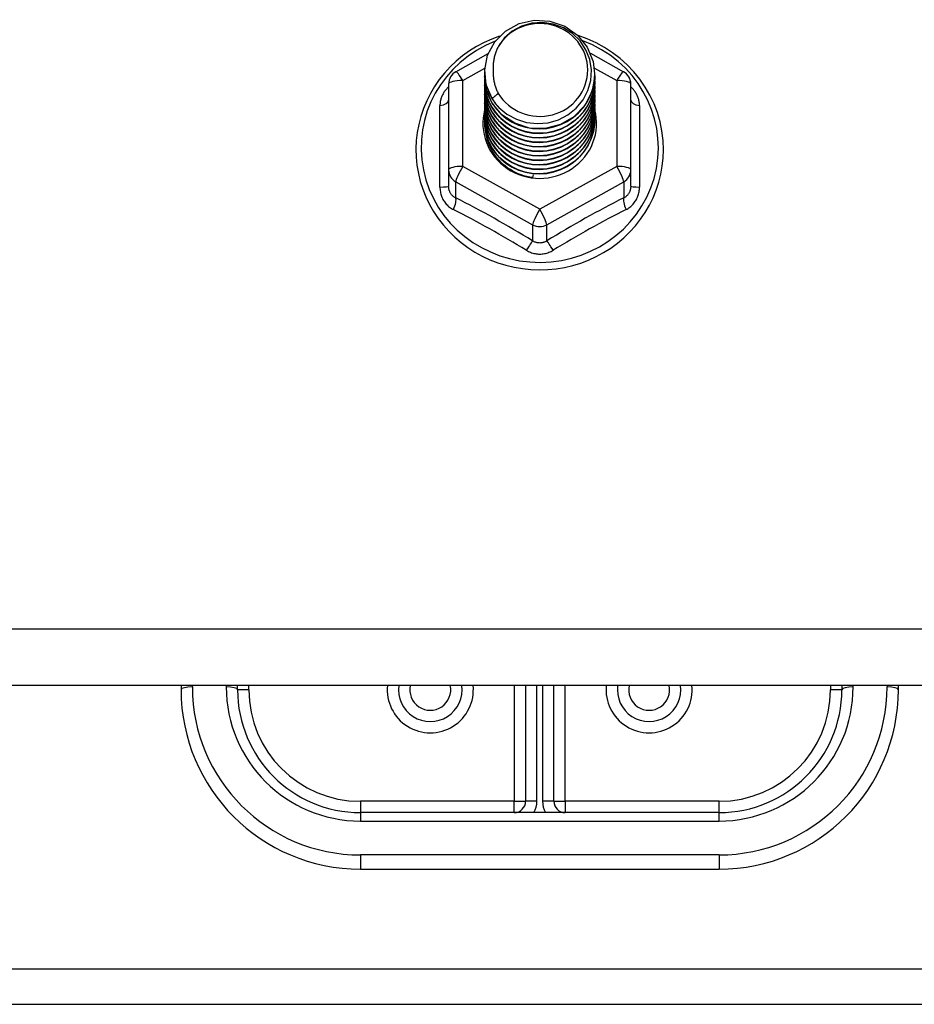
# Model space of a CAD drawing. Header units: inches. Extents: x 80 to 200, y 57 to 89.
# Tile 32 of 63: x 135.64 to 138.13, y 61.92 to 64.66. Entities that reach past the tile are written whole.
import ezdxf

# ---------------------------------------------------------------- set-up
doc = ezdxf.new("R2010")
doc.units = ezdxf.units.IN
doc.header["$MEASUREMENT"] = 0
doc.layers.add('Visible Edges(ANSI)', color=7, linetype='Continuous', lineweight=25)
doc.layers.add('Visible Tangent Edges(ANSI)', color=7, linetype='Continuous', lineweight=25)

msp = doc.modelspace()

# ---------------------------------------------------------------- linework, layer by layer
at = {"layer": 'Visible Edges(ANSI)'}
for p, q in [((136.856, 64.5184), (136.946, 64.5687)), ((137.2309, 64.5701), (137.3235, 64.5184)), ((136.9362, 64.5168), (136.9362, 64.5172)), ((137.2433, 64.5105), (137.2433, 64.5109)), ((136.8358, 64.484), (136.8358, 64.2445)), ((136.9362, 64.5042), (136.9362, 64.5046)), ((136.9362, 64.4917), (136.9362, 64.4921)), ((137.2433, 64.4979), (137.2433, 64.4984)), ((137.2433, 64.4854), (137.2433, 64.4858)), ((137.3436, 64.2445), (137.3436, 64.484)), ((136.9362, 64.4791), (136.9362, 64.4796)), ((136.9362, 64.4666), (136.9362, 64.467)), ((136.9362, 64.4541), (136.9362, 64.4545)), ((137.2433, 64.4729), (137.2433, 64.4733)), ((137.2433, 64.4603), (137.2433, 64.4607)), ((136.9362, 64.4415), (136.9362, 64.4419)), ((136.9362, 64.429), (136.9362, 64.4294)), ((137.2433, 64.4478), (137.2433, 64.4482)), ((137.2433, 64.4353), (137.2433, 64.4357)), ((136.9362, 64.4164), (136.9362, 64.4169)), ((136.9362, 64.4039), (136.9362, 64.4043)), ((137.2433, 64.4227), (137.2433, 64.4231)), ((137.2433, 64.4102), (137.2433, 64.4106)), ((136.9362, 64.3914), (136.9362, 64.3918)), ((136.9362, 64.3788), (136.9362, 64.3792)), ((137.2433, 64.3976), (137.2433, 64.3981)), ((137.2433, 64.3851), (137.2433, 64.3855)), ((136.8358, 64.2445), (136.8358, 64.1996)), ((137.3436, 64.1996), (137.3436, 64.2445)), ((137.0713, 64.2305), (137.07, 64.223)), ((139.2236, 62.8076), (105.0897, 62.8076)), ((136.0897, 62.8076), (136.0897, 62.7953)), ((136.2472, 62.7953), (136.2472, 62.8076)), ((137.0503, 62.8076), (137.0503, 62.4843)), ((137.1291, 62.4843), (137.1291, 62.8076)), ((137.9322, 62.8076), (137.9322, 62.7953)), ((138.0897, 62.7953), (138.0897, 62.8076)), ((137.5897, 62.4528), (136.5897, 62.4528)), ((136.5897, 62.2953), (137.5897, 62.2953)), ((109.7147, 61.9183), (138.4647, 61.9183))]:
    msp.add_line(p, q, dxfattribs=at)
at = {"layer": 'Visible Edges(ANSI)', "flags": 128}
for points in [[(136.9571, 64.4434), (136.9407, 64.482), (136.9363, 64.5235), (136.9444, 64.5644), (136.9642, 64.6015), (136.9942, 64.6317), (137.032, 64.6524), (137.0744, 64.662), (137.118, 64.6596), (137.1594, 64.6454), (137.1951, 64.6205), (137.2223, 64.5869), (137.2387, 64.5471), (137.2431, 64.5045), (137.2351, 64.4624), (137.2153, 64.4242), (137.1853, 64.3929), (137.1476, 64.371), (137.1052, 64.3602), (137.0615, 64.3614), (137.0202, 64.3745), (136.9844, 64.3982), (136.9572, 64.4307), (136.9407, 64.4692), (136.9363, 64.5107)], [(136.9757, 64.4188), (136.9984, 64.4), (137.0246, 64.3858), (137.0532, 64.3769), (137.0831, 64.3737), (137.113, 64.3763), (137.1419, 64.3846), (137.1685, 64.3984), (137.1917, 64.4171), (137.2105, 64.4399), (137.2242, 64.466), (137.232, 64.4943), (137.2337, 64.5235), (137.2292, 64.5524), (137.2185, 64.5798), (137.2022, 64.6044), (137.1809, 64.6251), (137.1557, 64.641), (137.1275, 64.6513), (137.0978, 64.6555), (137.0679, 64.6535), (137.0392, 64.6452), (137.0132, 64.631), (136.991, 64.6117), (136.9739, 64.5881)], [(137.4349, 64.3008), (137.4338, 64.327), (137.4306, 64.3531), (137.4253, 64.3789), (137.418, 64.4042), (137.4086, 64.4289), (137.3972, 64.4528), (137.384, 64.4757), (137.3689, 64.4975), (137.3522, 64.5181), (137.3338, 64.5374), (137.3139, 64.5552), (137.2927, 64.5714), (137.2702, 64.586), (137.2467, 64.5988), (137.2221, 64.6098), (137.1968, 64.6189)], [(136.9778, 64.6173), (136.9558, 64.6092), (136.9344, 64.5996), (136.9137, 64.5886), (136.8938, 64.5763), (136.8748, 64.5626), (136.8569, 64.5478), (136.84, 64.5317), (136.8243, 64.5146), (136.8098, 64.4965), (136.7966, 64.4775), (136.7848, 64.4576), (136.7745, 64.437), (136.7656, 64.4157), (136.7582, 64.3939), (136.7524, 64.3716), (136.7482, 64.349), (136.7456, 64.3262), (136.7446, 64.3033), (136.7452, 64.2803), (136.7475, 64.2575), (136.7513, 64.2348), (136.7568, 64.2125), (136.7638, 64.1905), (136.7724, 64.1691), (136.7824, 64.1484), (136.7939, 64.1283), (136.8068, 64.1091), (136.821, 64.0908), (136.8364, 64.0734), (136.8531, 64.0572), (136.8708, 64.042), (136.8895, 64.0281), (136.9092, 64.0155), (136.9297, 64.0042), (136.951, 63.9943), (136.9729, 63.9859), (136.9953, 63.9789), (137.0182, 63.9734), (137.0414, 63.9694), (137.0649, 63.967), (137.0884, 63.9661), (137.112, 63.9668), (137.1354, 63.9691), (137.1587, 63.9729), (137.1816, 63.9782), (137.2041, 63.985), (137.226, 63.9933), (137.2474, 64.0031), (137.268, 64.0142), (137.2878, 64.0267), (137.3066, 64.0405), (137.3245, 64.0554), (137.3412, 64.0716), (137.3568, 64.0888), (137.3712, 64.107), (137.3842, 64.1262), (137.3958, 64.1461), (137.406, 64.1668), (137.4147, 64.1882), (137.4219, 64.21), (137.4276, 64.2323), (137.4316, 64.255), (137.4341, 64.2778), (137.4349, 64.3008)], [(136.9739, 64.5881), (136.9726, 64.5856), (136.9714, 64.583), (136.9702, 64.5805), (136.9691, 64.5779), (136.9681, 64.5753), (136.9671, 64.5726), (136.9662, 64.57), (136.9653, 64.5673), (136.9645, 64.5646), (136.9637, 64.5619), (136.9631, 64.5591), (136.9624, 64.5564), (136.9619, 64.5536), (136.9614, 64.5509), (136.961, 64.5481), (136.9606, 64.5453), (136.9603, 64.5425), (136.9601, 64.5397), (136.9599, 64.5369), (136.9598, 64.5341), (136.9597, 64.5313), (136.9598, 64.5285), (136.9598, 64.5257), (136.96, 64.5229)], [(136.9362, 64.5168), (136.9362, 64.5123), (136.9365, 64.5078), (136.9368, 64.5033), (136.9373, 64.4989), (136.938, 64.4945), (136.9387, 64.49), (136.9397, 64.4856), (136.9407, 64.4813), (136.9419, 64.477), (136.9433, 64.4727), (136.9448, 64.4684), (136.9464, 64.4642), (136.9481, 64.4601), (136.95, 64.456), (136.952, 64.4519), (136.9542, 64.448), (136.9564, 64.444), (136.9588, 64.4402), (136.9614, 64.4364), (136.964, 64.4327), (136.9667, 64.4291), (136.9696, 64.4256), (136.9726, 64.4221), (136.9757, 64.4188)], [(136.9362, 64.5042), (136.9375, 64.4851), (136.9414, 64.4663), (136.9479, 64.4482), (136.9567, 64.431), (136.9679, 64.4151), (136.9811, 64.4008), (136.9962, 64.3883), (137.0129, 64.3777), (137.031, 64.3694), (137.05, 64.3634), (137.0697, 64.3599), (137.0897, 64.3589), (137.1098, 64.3604), (137.1295, 64.3645), (137.1485, 64.371), (137.1665, 64.3798), (137.1832, 64.3909), (137.1983, 64.4039), (137.2115, 64.4188), (137.2227, 64.4352), (137.2316, 64.4529), (137.238, 64.4715), (137.2419, 64.4908), (137.2433, 64.5105)], [(136.96, 64.5229), (136.9599, 64.5201), (136.9598, 64.5173), (136.9598, 64.5145), (136.9598, 64.5117), (136.96, 64.5089), (136.9601, 64.5061), (136.9604, 64.5033), (136.9607, 64.5005), (136.9611, 64.4978), (136.9615, 64.495), (136.962, 64.4922), (136.9626, 64.4895), (136.9632, 64.4867), (136.9639, 64.484), (136.9647, 64.4813), (136.9655, 64.4786), (136.9664, 64.4759), (136.9673, 64.4733), (136.9683, 64.4706), (136.9694, 64.468), (136.9705, 64.4654), (136.9717, 64.4629), (136.9729, 64.4603), (136.9742, 64.4578)], [(136.9362, 64.4917), (136.9375, 64.4726), (136.9414, 64.4538), (136.9479, 64.4356), (136.9567, 64.4185), (136.9679, 64.4026), (136.9811, 64.3883), (136.9962, 64.3757), (137.0129, 64.3652), (137.031, 64.3569), (137.05, 64.3509), (137.0697, 64.3473), (137.0897, 64.3463), (137.1098, 64.3479), (137.1295, 64.3519), (137.1485, 64.3584), (137.1665, 64.3673), (137.1832, 64.3783), (137.1983, 64.3914), (137.2115, 64.4063), (137.2227, 64.4227), (137.2316, 64.4403), (137.238, 64.459), (137.2419, 64.4783), (137.2433, 64.4979)], [(136.9362, 64.4791), (136.9375, 64.46), (136.9414, 64.4412), (136.9479, 64.4231), (136.9567, 64.4059), (136.9679, 64.3901), (136.9811, 64.3757), (136.9962, 64.3632), (137.0129, 64.3526), (137.031, 64.3443), (137.05, 64.3383), (137.0697, 64.3348), (137.0897, 64.3338), (137.1098, 64.3353), (137.1295, 64.3394), (137.1485, 64.3459), (137.1665, 64.3547), (137.1832, 64.3658), (137.1983, 64.3789), (137.2115, 64.3937), (137.2227, 64.4101), (137.2316, 64.4278), (137.238, 64.4465), (137.2419, 64.4658), (137.2433, 64.4854)], [(137.2431, 64.5044), (137.2426, 64.4842), (137.2393, 64.4643), (137.2333, 64.445), (137.2247, 64.4266), (137.2137, 64.4095), (137.2004, 64.394), (137.1852, 64.3803), (137.1682, 64.3687), (137.1498, 64.3594), (137.1304, 64.3526), (137.1102, 64.3483), (137.0896, 64.3467), (137.0691, 64.3478), (137.0489, 64.3516), (137.0294, 64.3579), (137.0111, 64.3666), (136.9941, 64.3777), (136.9789, 64.3909), (136.9657, 64.4059), (136.9547, 64.4224), (136.9461, 64.4403), (136.9401, 64.4591), (136.9368, 64.4785), (136.9363, 64.4982)], [(137.2431, 64.4919), (137.2426, 64.4717), (137.2393, 64.4518), (137.2333, 64.4324), (137.2247, 64.4141), (137.2137, 64.3969), (137.2004, 64.3814), (137.1852, 64.3677), (137.1682, 64.3562), (137.1498, 64.3469), (137.1304, 64.34), (137.1102, 64.3358), (137.0896, 64.3342), (137.0691, 64.3353), (137.0489, 64.339), (137.0294, 64.3453), (137.0111, 64.3541), (136.9941, 64.3652), (136.9789, 64.3783), (136.9657, 64.3933), (136.9547, 64.4099), (136.9461, 64.4278), (136.9401, 64.4466), (136.9368, 64.466), (136.9363, 64.4856)], [(136.9362, 64.4666), (136.9375, 64.4475), (136.9414, 64.4287), (136.9479, 64.4106), (136.9567, 64.3934), (136.9679, 64.3775), (136.9811, 64.3632), (136.9962, 64.3506), (137.0129, 64.3401), (137.031, 64.3318), (137.05, 64.3258), (137.0697, 64.3223), (137.0897, 64.3213), (137.1098, 64.3228), (137.1295, 64.3268), (137.1485, 64.3333), (137.1665, 64.3422), (137.1832, 64.3533), (137.1983, 64.3663), (137.2115, 64.3812), (137.2227, 64.3976), (137.2316, 64.4153), (137.238, 64.4339), (137.2419, 64.4532), (137.2433, 64.4729)], [(136.9362, 64.4541), (136.9375, 64.4349), (136.9414, 64.4162), (136.9479, 64.398), (136.9567, 64.3809), (136.9679, 64.365), (136.9811, 64.3506), (136.9962, 64.3381), (137.0129, 64.3276), (137.031, 64.3192), (137.05, 64.3133), (137.0697, 64.3097), (137.0897, 64.3087), (137.1098, 64.3103), (137.1295, 64.3143), (137.1485, 64.3208), (137.1665, 64.3297), (137.1832, 64.3407), (137.1983, 64.3538), (137.2115, 64.3686), (137.2227, 64.3851), (137.2316, 64.4027), (137.238, 64.4214), (137.2419, 64.4407), (137.2433, 64.4603)], [(137.2431, 64.4793), (137.2426, 64.4592), (137.2393, 64.4392), (137.2333, 64.4199), (137.2247, 64.4015), (137.2137, 64.3844), (137.2004, 64.3689), (137.1852, 64.3552), (137.1682, 64.3436), (137.1498, 64.3343), (137.1304, 64.3275), (137.1102, 64.3233), (137.0896, 64.3217), (137.0691, 64.3228), (137.0489, 64.3265), (137.0294, 64.3328), (137.0111, 64.3416), (136.9941, 64.3526), (136.9789, 64.3658), (136.9657, 64.3808), (136.9547, 64.3974), (136.9461, 64.4152), (136.9401, 64.434), (136.9368, 64.4534), (136.9363, 64.4731)], [(137.2431, 64.4668), (137.2426, 64.4466), (137.2393, 64.4267), (137.2333, 64.4074), (137.2247, 64.389), (137.2137, 64.3719), (137.2004, 64.3563), (137.1852, 64.3427), (137.1682, 64.3311), (137.1498, 64.3218), (137.1304, 64.315), (137.1102, 64.3107), (137.0896, 64.3091), (137.0691, 64.3102), (137.0489, 64.3139), (137.0294, 64.3203), (137.0111, 64.329), (136.9941, 64.3401), (136.9789, 64.3532), (136.9657, 64.3682), (136.9547, 64.3848), (136.9461, 64.4027), (136.9401, 64.4215), (136.9368, 64.4409), (136.9363, 64.4605)], [(137.2431, 64.4543), (137.2426, 64.4341), (137.2393, 64.4141), (137.2333, 64.3948), (137.2247, 64.3764), (137.2137, 64.3593), (137.2004, 64.3438), (137.1852, 64.3301), (137.1682, 64.3185), (137.1498, 64.3093), (137.1304, 64.3024), (137.1102, 64.2982), (137.0896, 64.2966), (137.0691, 64.2977), (137.0489, 64.3014), (137.0294, 64.3077), (137.0111, 64.3165), (136.9941, 64.3275), (136.9789, 64.3407), (136.9657, 64.3557), (136.9547, 64.3723), (136.9461, 64.3901), (136.9401, 64.4089), (136.9368, 64.4283), (136.9363, 64.448)], [(136.9742, 64.4578), (136.9735, 64.4572), (136.9728, 64.4566), (136.9721, 64.456), (136.9714, 64.4554), (136.9706, 64.4548), (136.9699, 64.4542), (136.9692, 64.4536), (136.9685, 64.453), (136.9678, 64.4524), (136.9671, 64.4518), (136.9664, 64.4512), (136.9656, 64.4506), (136.9649, 64.45), (136.9642, 64.4494), (136.9635, 64.4488), (136.9628, 64.4482), (136.9621, 64.4476), (136.9614, 64.447), (136.9606, 64.4464), (136.9599, 64.4458), (136.9592, 64.4452), (136.9585, 64.4446), (136.9578, 64.444), (136.9571, 64.4434)], [(136.9362, 64.4415), (136.9375, 64.4224), (136.9414, 64.4036), (136.9479, 64.3855), (136.9567, 64.3683), (136.9679, 64.3524), (136.9811, 64.3381), (136.9962, 64.3256), (137.0129, 64.315), (137.031, 64.3067), (137.05, 64.3007), (137.0697, 64.2972), (137.0897, 64.2962), (137.1098, 64.2977), (137.1295, 64.3018), (137.1485, 64.3083), (137.1665, 64.3171), (137.1832, 64.3282), (137.1983, 64.3412), (137.2115, 64.3561), (137.2227, 64.3725), (137.2316, 64.3902), (137.238, 64.4088), (137.2419, 64.4282), (137.2433, 64.4478)], [(136.9362, 64.429), (136.9375, 64.4099), (136.9414, 64.3911), (136.9479, 64.373), (136.9567, 64.3558), (136.9679, 64.3399), (136.9811, 64.3256), (136.9962, 64.313), (137.0129, 64.3025), (137.031, 64.2942), (137.05, 64.2882), (137.0697, 64.2847), (137.0897, 64.2836), (137.1098, 64.2852), (137.1295, 64.2892), (137.1485, 64.2957), (137.1665, 64.3046), (137.1832, 64.3156), (137.1983, 64.3287), (137.2115, 64.3436), (137.2227, 64.36), (137.2316, 64.3777), (137.238, 64.3963), (137.2419, 64.4156), (137.2433, 64.4353)], [(137.2431, 64.4417), (137.2426, 64.4215), (137.2393, 64.4016), (137.2333, 64.3823), (137.2247, 64.3639), (137.2137, 64.3468), (137.2004, 64.3313), (137.1852, 64.3176), (137.1682, 64.306), (137.1498, 64.2967), (137.1304, 64.2899), (137.1102, 64.2857), (137.0896, 64.2841), (137.0691, 64.2851), (137.0489, 64.2889), (137.0294, 64.2952), (137.0111, 64.3039), (136.9941, 64.315), (136.9789, 64.3282), (136.9657, 64.3432), (136.9547, 64.3598), (136.9461, 64.3776), (136.9401, 64.3964), (136.9368, 64.4158), (136.9363, 64.4355)], [(137.2431, 64.4292), (137.2426, 64.409), (137.2393, 64.3891), (137.2333, 64.3697), (137.2247, 64.3514), (137.2137, 64.3343), (137.2004, 64.3187), (137.1852, 64.305), (137.1682, 64.2935), (137.1498, 64.2842), (137.1304, 64.2774), (137.1102, 64.2731), (137.0896, 64.2715), (137.0691, 64.2726), (137.0489, 64.2763), (137.0294, 64.2826), (137.0111, 64.2914), (136.9941, 64.3025), (136.9789, 64.3156), (136.9657, 64.3306), (136.9547, 64.3472), (136.9461, 64.3651), (136.9401, 64.3839), (136.9368, 64.4033), (136.9363, 64.4229)], [(136.9362, 64.4164), (136.9375, 64.3973), (136.9414, 64.3785), (136.9479, 64.3604), (136.9567, 64.3433), (136.9679, 64.3274), (136.9811, 64.313), (136.9962, 64.3005), (137.0129, 64.29), (137.031, 64.2816), (137.05, 64.2756), (137.0697, 64.2721), (137.0897, 64.2711), (137.1098, 64.2726), (137.1295, 64.2767), (137.1485, 64.2832), (137.1665, 64.292), (137.1832, 64.3031), (137.1983, 64.3162), (137.2115, 64.331), (137.2227, 64.3474), (137.2316, 64.3651), (137.238, 64.3838), (137.2419, 64.4031), (137.2433, 64.4227)], [(136.9362, 64.4039), (136.9375, 64.3848), (136.9414, 64.366), (136.9479, 64.3479), (136.9567, 64.3307), (136.9679, 64.3148), (136.9811, 64.3005), (136.9962, 64.2879), (137.0129, 64.2774), (137.031, 64.2691), (137.05, 64.2631), (137.0697, 64.2596), (137.0897, 64.2586), (137.1098, 64.2601), (137.1295, 64.2642), (137.1485, 64.2707), (137.1665, 64.2795), (137.1832, 64.2906), (137.1983, 64.3036), (137.2115, 64.3185), (137.2227, 64.3349), (137.2316, 64.3526), (137.238, 64.3712), (137.2419, 64.3905), (137.2433, 64.4102)], [(137.2431, 64.4167), (137.2426, 64.3965), (137.2393, 64.3765), (137.2333, 64.3572), (137.2247, 64.3388), (137.2137, 64.3217), (137.2004, 64.3062), (137.1852, 64.2925), (137.1682, 64.2809), (137.1498, 64.2716), (137.1304, 64.2648), (137.1102, 64.2606), (137.0896, 64.259), (137.0691, 64.2601), (137.0489, 64.2638), (137.0294, 64.2701), (137.0111, 64.2789), (136.9941, 64.2899), (136.9789, 64.3031), (136.9657, 64.3181), (136.9547, 64.3347), (136.9461, 64.3525), (136.9401, 64.3713), (136.9368, 64.3907), (136.9363, 64.4104)], [(137.2431, 64.4041), (137.2426, 64.3839), (137.2393, 64.364), (137.2333, 64.3447), (137.2247, 64.3263), (137.2137, 64.3092), (137.2004, 64.2936), (137.1852, 64.28), (137.1682, 64.2684), (137.1498, 64.2591), (137.1304, 64.2523), (137.1102, 64.248), (137.0896, 64.2464), (137.0691, 64.2475), (137.0489, 64.2513), (137.0294, 64.2576), (137.0111, 64.2663), (136.9941, 64.2774), (136.9789, 64.2905), (136.9657, 64.3056), (136.9547, 64.3221), (136.9461, 64.34), (136.9401, 64.3588), (136.9368, 64.3782), (136.9363, 64.3978)], [(136.9362, 64.3914), (136.9375, 64.3723), (136.9414, 64.3535), (136.9479, 64.3353), (136.9567, 64.3182), (136.9679, 64.3023), (136.9811, 64.288), (136.9962, 64.2754), (137.0129, 64.2649), (137.031, 64.2565), (137.05, 64.2506), (137.0697, 64.247), (137.0897, 64.246), (137.1098, 64.2476), (137.1295, 64.2516), (137.1485, 64.2581), (137.1665, 64.267), (137.1832, 64.278), (137.1983, 64.2911), (137.2115, 64.3059), (137.2227, 64.3224), (137.2316, 64.34), (137.238, 64.3587), (137.2419, 64.378), (137.2433, 64.3976)], [(136.9362, 64.3788), (136.9375, 64.3597), (136.9414, 64.3409), (136.9479, 64.3228), (136.9567, 64.3056), (136.9679, 64.2898), (136.9811, 64.2754), (136.9962, 64.2629), (137.0129, 64.2523), (137.031, 64.244), (137.05, 64.238), (137.0697, 64.2345), (137.0897, 64.2335), (137.1098, 64.235), (137.1295, 64.2391), (137.1485, 64.2456), (137.1665, 64.2544), (137.1832, 64.2655), (137.1983, 64.2785), (137.2115, 64.2934), (137.2227, 64.3098), (137.2316, 64.3275), (137.238, 64.3462), (137.2419, 64.3655), (137.2433, 64.3851)], [(137.2431, 64.3916), (137.2426, 64.3714), (137.2393, 64.3515), (137.2333, 64.3321), (137.2247, 64.3137), (137.2137, 64.2966), (137.2004, 64.2811), (137.1852, 64.2674), (137.1682, 64.2558), (137.1498, 64.2466), (137.1304, 64.2397), (137.1102, 64.2355), (137.0896, 64.2339), (137.0691, 64.235), (137.0489, 64.2387), (137.0294, 64.245), (137.0111, 64.2538), (136.9941, 64.2649), (136.9789, 64.278), (136.9657, 64.293), (136.9547, 64.3096), (136.9461, 64.3275), (136.9401, 64.3463), (136.9368, 64.3657), (136.9363, 64.3853)], [(137.2431, 64.379), (137.2431, 64.3789), (137.2431, 64.3788), (137.2431, 64.3788), (137.2431, 64.3787), (137.2431, 64.3786), (137.2432, 64.3785), (137.2432, 64.3784), (137.2432, 64.3783), (137.2432, 64.3782), (137.2432, 64.3781), (137.2432, 64.378), (137.2432, 64.3779), (137.2432, 64.3778), (137.2432, 64.3777), (137.2432, 64.3776), (137.2432, 64.3775), (137.2432, 64.3774), (137.2432, 64.3773), (137.2432, 64.3772), (137.2432, 64.3771), (137.2432, 64.3771), (137.2432, 64.377), (137.2432, 64.3769), (137.2432, 64.3768)], [(137.07, 64.223), (137.0617, 64.2243), (137.0536, 64.2261), (137.0456, 64.2283), (137.0377, 64.2309), (137.03, 64.234), (137.0224, 64.2374), (137.0151, 64.2412), (137.0079, 64.2454), (137.0011, 64.2499), (136.9945, 64.2548), (136.9881, 64.26), (136.9821, 64.2656), (136.9764, 64.2714), (136.9711, 64.2776), (136.966, 64.284), (136.9614, 64.2907), (136.9571, 64.2976), (136.9533, 64.3047), (136.9498, 64.3119), (136.9468, 64.3194), (136.9442, 64.327), (136.942, 64.3348), (136.9403, 64.3427), (136.9391, 64.3506)]]:
    msp.add_lwpolyline(points, dxfattribs=at)
at = {"layer": 'Visible Edges(ANSI)'}
for centre, radius, start, end in [((136.8751, 64.484), 0.0394, 119.1745, 180), ((137.3043, 64.484), 0.0394, 0, 60.8255), ((136.7846, 62.7953), 0.0886, 172.0413, 7.9587), ((137.3948, 62.7953), 0.0886, 172.0413, 7.9587), ((136.5897, 62.7953), 0.5, 180, 270), ((136.5897, 62.7953), 0.3425, 180, 270), ((137.5897, 62.7953), 0.3425, 270, 0), ((137.5897, 62.7953), 0.5, 270, 0), ((137.0188, 62.4843), 0.0315, 270, 0), ((137.1606, 62.4843), 0.0315, 180, 270)]:
    msp.add_arc(centre, radius, start, end, dxfattribs=at)
for centre, major_axis, start_param, end_param in [((137.0897, 64.5232), (0.1339, 0), 3.671471, 8.899926), ((137.0897, 64.5182), (0.1535, 0), 3.669461, 3.875388), ((137.0897, 64.3743), (-0.1585, 0), 6.031816, 9.674875)]:
    msp.add_ellipse(centre, major_axis=major_axis, ratio=0.966998, start_param=start_param, end_param=end_param, dxfattribs=at)
at = {"layer": 'Visible Tangent Edges(ANSI)'}
for p, q in [((136.8751, 64.4941), (136.9366, 64.5284)), ((137.2422, 64.5287), (137.3043, 64.4941)), ((136.8751, 64.2545), (136.8751, 64.4941)), ((137.3043, 64.4941), (137.3043, 64.2545)), ((136.8115, 64.1967), (136.8115, 64.4239)), ((137.3679, 64.4239), (137.3679, 64.1967)), ((137.0897, 64.1347), (136.8751, 64.2545)), ((137.3043, 64.2545), (137.0897, 64.1347)), ((136.8555, 64.2115), (137.07, 64.0917)), ((136.8555, 64.1667), (136.8555, 64.2115)), ((137.1094, 64.0917), (137.324, 64.2115)), ((137.324, 64.2115), (137.324, 64.1667)), ((137.07, 64.0917), (137.07, 64.0469)), ((137.1094, 64.0469), (137.1094, 64.0917)), ((139.2236, 62.9644), (105.0897, 62.9644)), ((136.1212, 62.8033), (136.1212, 62.8076)), ((136.2157, 62.8076), (136.2157, 62.8033)), ((136.2787, 62.7953), (136.2787, 62.8076)), ((137.0188, 62.8076), (137.0188, 62.4843)), ((137.0818, 62.4843), (137.0818, 62.8076)), ((137.0976, 62.8076), (137.0976, 62.4843)), ((137.1606, 62.4843), (137.1606, 62.8076)), ((137.9007, 62.8076), (137.9007, 62.7953)), ((137.9637, 62.8033), (137.9637, 62.8076)), ((138.0582, 62.8076), (138.0582, 62.8033)), ((136.2787, 62.7953), (136.2472, 62.7953)), ((137.9322, 62.7953), (137.9007, 62.7953)), ((137.0188, 62.4843), (136.5897, 62.4843)), ((136.5897, 62.4843), (136.5897, 62.4528)), ((137.0188, 62.4528), (137.0188, 62.4843)), ((137.0188, 62.4843), (137.0503, 62.4843)), ((137.0818, 62.4843), (137.0503, 62.4843)), ((137.1291, 62.4843), (137.0976, 62.4843)), ((137.1291, 62.4843), (137.1606, 62.4843)), ((137.5897, 62.4843), (137.1606, 62.4843)), ((137.1606, 62.4843), (137.1606, 62.4528)), ((137.5897, 62.4528), (137.5897, 62.4843)), ((136.5897, 62.4528), (136.5897, 62.4293)), ((137.5897, 62.4293), (137.5897, 62.4528)), ((136.5897, 62.4293), (137.5897, 62.4293)), ((137.5897, 62.3348), (136.5897, 62.3348)), ((136.5897, 62.3348), (136.5897, 62.2953)), ((137.5897, 62.3348), (137.5897, 62.2953)), ((109.7147, 62.0173), (138.4647, 62.0173))]:
    msp.add_line(p, q, dxfattribs=at)
at = {"layer": 'Visible Tangent Edges(ANSI)', "flags": 128}
for points in [[(136.8358, 64.4766), (136.8339, 64.4748), (136.8321, 64.4729), (136.8303, 64.471), (136.8287, 64.4691), (136.827, 64.4671), (136.8255, 64.4651), (136.824, 64.463), (136.8226, 64.4609), (136.8213, 64.4587), (136.8201, 64.4565), (136.8189, 64.4543), (136.8178, 64.452), (136.8168, 64.4498), (136.8159, 64.4475), (136.8151, 64.4451), (136.8144, 64.4428), (136.8137, 64.4405), (136.8131, 64.4381), (136.8126, 64.4357), (136.8122, 64.4334), (136.8119, 64.431), (136.8117, 64.4286), (136.8116, 64.4263), (136.8115, 64.4239)], [(137.3679, 64.4239), (137.3678, 64.4263), (137.3677, 64.4286), (137.3675, 64.431), (137.3672, 64.4334), (137.3668, 64.4357), (137.3663, 64.4381), (137.3657, 64.4405), (137.3651, 64.4428), (137.3643, 64.4451), (137.3635, 64.4475), (137.3626, 64.4498), (137.3616, 64.452), (137.3605, 64.4543), (137.3594, 64.4565), (137.3581, 64.4587), (137.3568, 64.4609), (137.3554, 64.463), (137.3539, 64.4651), (137.3524, 64.4671), (137.3508, 64.4691), (137.3491, 64.471), (137.3473, 64.4729), (137.3455, 64.4748), (137.3436, 64.4766)], [(136.8115, 64.1967), (136.8116, 64.1934), (136.8118, 64.1902), (136.8122, 64.187), (136.8127, 64.1837), (136.8133, 64.1805), (136.8141, 64.1774), (136.815, 64.1743), (136.816, 64.1712), (136.8172, 64.1682), (136.8185, 64.1653), (136.82, 64.1624), (136.8216, 64.1597), (136.8233, 64.157), (136.8251, 64.1543), (136.827, 64.1518), (136.8291, 64.1494), (136.8312, 64.1471), (136.8335, 64.1449), (136.8358, 64.1428), (136.8383, 64.1408), (136.8408, 64.139), (136.8434, 64.1372), (136.8461, 64.1356), (136.8489, 64.1342)], [(136.8555, 64.1667), (136.854, 64.1674), (136.8526, 64.1681), (136.8512, 64.169), (136.8499, 64.1699), (136.8486, 64.1709), (136.8473, 64.172), (136.8462, 64.1731), (136.845, 64.1743), (136.8439, 64.1755), (136.8429, 64.1768), (136.842, 64.1782), (136.8411, 64.1796), (136.8402, 64.1811), (136.8395, 64.1826), (136.8388, 64.1842), (136.8381, 64.1858), (136.8376, 64.1874), (136.8371, 64.1891), (136.8367, 64.1908), (136.8364, 64.1925), (136.8361, 64.1943), (136.8359, 64.1961), (136.8358, 64.1978), (136.8358, 64.1996)], [(137.3436, 64.1996), (137.3436, 64.1978), (137.3435, 64.1961), (137.3433, 64.1943), (137.3431, 64.1925), (137.3427, 64.1908), (137.3423, 64.1891), (137.3418, 64.1874), (137.3413, 64.1858), (137.3407, 64.1842), (137.34, 64.1826), (137.3392, 64.1811), (137.3384, 64.1796), (137.3375, 64.1782), (137.3365, 64.1768), (137.3355, 64.1755), (137.3344, 64.1743), (137.3333, 64.1731), (137.3321, 64.172), (137.3308, 64.1709), (137.3295, 64.1699), (137.3282, 64.169), (137.3268, 64.1681), (137.3254, 64.1674), (137.324, 64.1667)], [(137.3305, 64.1342), (137.3333, 64.1356), (137.336, 64.1372), (137.3386, 64.139), (137.3411, 64.1408), (137.3436, 64.1428), (137.3459, 64.1449), (137.3482, 64.1471), (137.3504, 64.1494), (137.3524, 64.1518), (137.3543, 64.1543), (137.3562, 64.157), (137.3579, 64.1597), (137.3594, 64.1624), (137.3609, 64.1653), (137.3622, 64.1682), (137.3634, 64.1712), (137.3644, 64.1743), (137.3653, 64.1774), (137.3661, 64.1805), (137.3668, 64.1837), (137.3673, 64.187), (137.3676, 64.1902), (137.3678, 64.1934), (137.3679, 64.1967)], [(137.1094, 64.0469), (137.1079, 64.0459), (137.1064, 64.0451), (137.1048, 64.0443), (137.1032, 64.0436), (137.1016, 64.0429), (137.1, 64.0424), (137.0983, 64.0419), (137.0966, 64.0415), (137.0949, 64.0412), (137.0932, 64.041), (137.0915, 64.0409), (137.0897, 64.0408), (137.088, 64.0409), (137.0863, 64.041), (137.0846, 64.0412), (137.0829, 64.0415), (137.0812, 64.0419), (137.0795, 64.0424), (137.0778, 64.0429), (137.0762, 64.0436), (137.0746, 64.0443), (137.073, 64.0451), (137.0715, 64.0459), (137.07, 64.0469)], [(137.0524, 64.0206), (137.0552, 64.0189), (137.0581, 64.0174), (137.0611, 64.016), (137.0641, 64.0148), (137.0672, 64.0136), (137.0703, 64.0127), (137.0735, 64.0118), (137.0767, 64.0112), (137.0799, 64.0106), (137.0832, 64.0103), (137.0865, 64.01), (137.0897, 64.01), (137.093, 64.01), (137.0963, 64.0103), (137.0995, 64.0107), (137.1028, 64.0112), (137.106, 64.0119), (137.1091, 64.0127), (137.1123, 64.0137), (137.1153, 64.0148), (137.1184, 64.016), (137.1213, 64.0174), (137.1242, 64.0189), (137.1271, 64.0206)]]:
    msp.add_lwpolyline(points, dxfattribs=at)
at = {"layer": 'Visible Tangent Edges(ANSI)'}
for centre, radius, start, end in [((136.7846, 62.7953), 0.1201, 174.1375, 5.8625), ((136.7846, 62.7953), 0.0571, 167.5933, 12.4067), ((137.3948, 62.7953), 0.1201, 174.1375, 5.8625), ((137.3948, 62.7953), 0.0571, 167.5933, 12.4067), ((136.5897, 62.8033), 0.4685, 180, 270), ((136.5897, 62.8033), 0.374, 180, 270), ((136.5897, 62.7953), 0.311, 180, 270), ((137.5897, 62.8033), 0.4685, 270, 0), ((137.5897, 62.8033), 0.374, 270, 0), ((137.5897, 62.7953), 0.311, 270, 0), ((137.0188, 62.4843), 0.063, 330, 0), ((137.1606, 62.4843), 0.063, 180, 210)]:
    msp.add_arc(centre, radius, start, end, dxfattribs=at)
for centre, major_axis, ratio, start_param, end_param in [((137.0897, 64.3067), (0.3308, 0), 0.966998, 1.955468, 7.482801), ((136.8751, 64.484), (-0.0192, 0.0344), 0.127392, 4.936728, 6.283185), ((137.3043, 64.484), (0.0192, 0.0344), 0.127392, 0, 1.346458), ((136.8751, 64.484), (-0.0394, 0), 0.254784, 4.712389, 6.283185), ((137.3043, 64.484), (0.0394, 0), 0.254784, 0, 1.570796), ((136.7964, 64.4392), (0.0394, 0), 0.420933, 5.107073, 6.283185), ((137.383, 64.4392), (-0.0394, 0), 0.420933, 0, 1.176113), ((136.8751, 64.2445), (-0.0394, 0), 0.254784, 4.712389, 6.283185), ((136.8751, 64.2445), (-0.0394, 0), 0.966998, 0, 1.047198), ((136.8751, 64.2445), (-0.0192, -0.0344), 0.127392, 4.48805, 6.058847), ((137.3043, 64.2445), (0.0394, 0), 0.254784, 0, 1.570796), ((137.3043, 64.2445), (0.0192, -0.0344), 0.127392, 0.224339, 1.795135), ((137.3043, 64.2445), (0.0394, 0), 0.966998, 5.235988, 6.283185), ((136.7964, 64.1996), (0.0394, 0), 0.080687, 5.107073, 6.283185), ((137.383, 64.1996), (-0.0394, 0), 0.080687, 0, 1.176113), ((136.8358, 64.1337), (0.0178, 0.0351), 0.295528, 4.874003, 6.050115), ((136.9627, 63.9302), (-0.6046, 0.361), 0.220649, 4.666525, 5.020223), ((137.2167, 63.9302), (-0.6046, -0.361), 0.220649, 4.404555, 4.758253), ((137.3436, 64.1337), (-0.0178, 0.0351), 0.295528, 0.23307, 1.409183), ((136.9506, 63.9099), (0.5734, -0.3423), 0.220649, 1.524932, 1.878631), ((137.0897, 64.1247), (-0.0192, -0.0344), 0.127392, 4.48805, 6.058847), ((137.0897, 64.1247), (0.0192, -0.0344), 0.127392, 0.224339, 1.795135), ((137.2288, 63.9099), (0.5734, 0.3423), 0.220649, 1.262962, 1.61666), ((137.0897, 64.1247), (0.0394, 0), 0.966998, 4.18879, 5.235988), ((137.0503, 64.0139), (0.0205, 0.0336), 0.044718, 0.222707, 1.398819), ((137.1291, 64.0139), (-0.0205, 0.0336), 0.044718, 4.884366, 6.060479), ((136.1212, 62.7953), (-0.0315, 0), 0.254784, 4.712389, 6.283185), ((136.2157, 62.7953), (0.0315, 0), 0.254784, 0, 1.570796), ((137.9637, 62.7953), (-0.0315, 0), 0.254784, 4.712389, 6.283185), ((138.0582, 62.7953), (0.0315, 0), 0.254784, 0, 1.570796)]:
    msp.add_ellipse(centre, major_axis=major_axis, ratio=ratio, start_param=start_param, end_param=end_param, dxfattribs=at)

doc.saveas('drawing.dxf')
